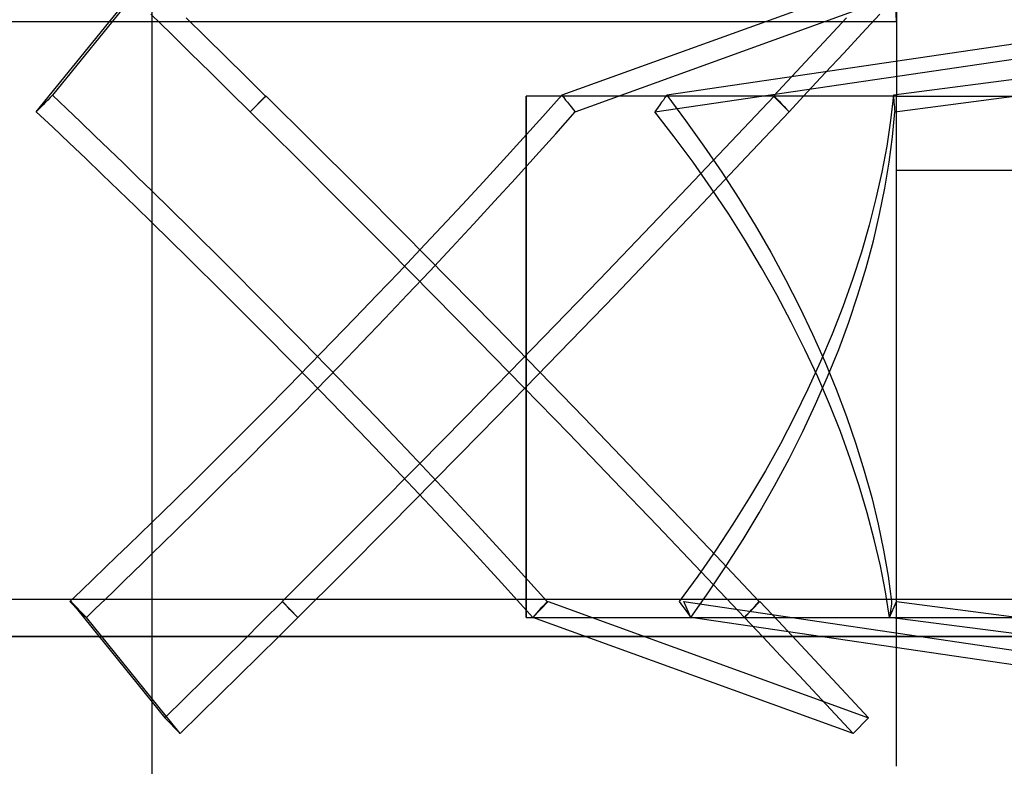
# Model space of a CAD drawing. Header units: millimetres. Extents: x -76 to 76, y -16 to 42.
# Tile 22 of 41: x -4 to 10, y 25 to 35. Entities that reach past the tile are written whole.
import ezdxf

# ---------------------------------------------------------------- set-up
doc = ezdxf.new("R2010")
doc.units = ezdxf.units.MM
doc.layers.add('MAIN-1', color=7, linetype='Continuous')
doc.layers.add('MAIN-2', color=7, linetype='Continuous')

msp = doc.modelspace()

# ---------------------------------------------------------------- linework, layer by layer
at = {"layer": 'MAIN-1'}
for p, q in [((8.077, 37.759), (8.077, 33.759)), ((3.102, 33.759), (3.102, 27)), ((8.077, 33.759), (3.102, 33.759)), ((8.077, 32.759), (8.077, 33.759)), ((9.677, 32.759), (8.077, 32.759)), ((73.5, 27), (-73.5, 27))]:
    msp.add_line(p, q, dxfattribs=at)
at = {"layer": 'MAIN-2'}
for p, q in [((-1.923, 36.759), (-1.923, 16.759)), ((-1.923, 36.759), (-1.923, 24.759)), ((-1.998, 35.328), (-3.261, 33.769)), ((7.886, 35.328), (3.582, 33.769)), ((15.583, 35.328), (4.991, 33.769)), ((19.982, 35.328), (8.036, 33.769)), ((-3.476, 33.547), (-2.205, 35.116)), ((3.762, 33.547), (8.093, 35.116)), ((4.832, 33.547), (15.491, 35.116)), ((8.054, 33.547), (20.074, 35.116)), ((-1.938, 34.856), (-1.671, 34.596)), ((-1.197, 34.547), (-1.464, 34.808)), ((7.163, 34.547), (7.405, 34.808)), ((7.853, 34.856), (7.612, 34.596)), ((-11.923, 34.759), (-1.923, 34.759)), ((-11.923, 34.759), (-1.923, 34.759)), ((-1.923, 34.759), (8.077, 34.759)), ((-1.923, 34.759), (8.077, 34.759)), ((-1.923, 34.759), (-1.923, 32.484)), ((-1.923, 34.759), (-1.923, 28.034)), ((-1.671, 34.596), (-1.404, 34.334)), ((-0.931, 34.285), (-1.197, 34.547)), ((6.919, 34.285), (7.163, 34.547)), ((7.612, 34.596), (7.369, 34.334)), ((-1.404, 34.334), (-1.137, 34.073)), ((-0.664, 34.022), (-0.931, 34.285)), ((6.674, 34.022), (6.919, 34.285)), ((7.369, 34.334), (7.126, 34.073)), ((-1.137, 34.073), (-0.871, 33.81)), ((-0.397, 33.759), (-0.664, 34.022)), ((6.427, 33.759), (6.674, 34.022)), ((7.126, 34.073), (6.88, 33.81)), ((-3.292, 33.737), (-3.323, 33.705)), ((-3.261, 33.769), (-3.292, 33.737)), ((-3.261, 33.769), (-3.071, 33.589)), ((-0.871, 33.81), (-0.604, 33.547)), ((-0.604, 33.547), (-0.397, 33.759)), ((-0.39, 33.759), (-0.425, 33.724)), ((0.226, 33.148), (-0.39, 33.759)), ((3.102, 26.759), (3.102, 33.759)), ((3.582, 33.769), (3.327, 33.483)), ((3.582, 33.769), (3.608, 33.737)), ((3.608, 33.737), (3.634, 33.705)), ((4.968, 33.737), (4.946, 33.705)), ((4.991, 33.769), (4.968, 33.737)), ((4.991, 33.769), (5.245, 33.431)), ((5.858, 33.148), (6.435, 33.759)), ((6.634, 33.547), (6.427, 33.759)), ((6.435, 33.759), (6.468, 33.724)), ((6.88, 33.81), (6.634, 33.547)), ((8.036, 33.769), (7.998, 33.431)), ((8.036, 33.769), (8.039, 33.737)), ((8.039, 33.737), (8.042, 33.705)), ((8.077, 33.759), (8.077, 33.759)), ((8.077, 33.759), (11.119, 33.759)), ((-3.415, 33.61), (-3.445, 33.579)), ((-3.384, 33.642), (-3.415, 33.61)), ((-3.353, 33.674), (-3.384, 33.642)), ((-3.323, 33.705), (-3.353, 33.674)), ((-0.532, 33.618), (-0.568, 33.582)), ((-0.497, 33.653), (-0.532, 33.618)), ((-0.461, 33.688), (-0.497, 33.653)), ((-0.425, 33.724), (-0.461, 33.688)), ((3.634, 33.705), (3.66, 33.674)), ((3.66, 33.674), (3.685, 33.642)), ((3.685, 33.642), (3.711, 33.61)), ((3.711, 33.61), (3.737, 33.579)), ((4.878, 33.61), (4.855, 33.579)), ((4.901, 33.642), (4.878, 33.61)), ((4.923, 33.674), (4.901, 33.642)), ((4.946, 33.705), (4.923, 33.674)), ((6.468, 33.724), (6.501, 33.688)), ((6.501, 33.688), (6.535, 33.653)), ((6.535, 33.653), (6.568, 33.618)), ((6.568, 33.618), (6.601, 33.582)), ((8.042, 33.705), (8.044, 33.674)), ((8.044, 33.674), (8.047, 33.642)), ((8.047, 33.642), (8.049, 33.61)), ((8.049, 33.61), (8.051, 33.579)), ((-3.445, 33.579), (-3.476, 33.547)), ((-3.256, 33.339), (-3.476, 33.547)), ((-3.071, 33.589), (-2.88, 33.407)), ((-0.568, 33.582), (-0.604, 33.547)), ((-0.604, 33.547), (0.012, 32.936)), ((3.327, 33.483), (3.065, 33.194)), ((3.501, 33.253), (3.762, 33.547)), ((3.737, 33.579), (3.762, 33.547)), ((4.855, 33.579), (4.832, 33.547)), ((5.092, 33.212), (4.832, 33.547)), ((6.634, 33.547), (6.06, 32.936)), ((6.601, 33.582), (6.634, 33.547)), ((8.023, 33.212), (8.054, 33.547)), ((8.051, 33.579), (8.054, 33.547)), ((-3.035, 33.13), (-3.256, 33.339)), ((-2.88, 33.407), (-2.689, 33.225)), ((5.245, 33.431), (5.492, 33.086)), ((7.998, 33.431), (7.946, 33.086)), ((-2.689, 33.225), (-2.498, 33.041)), ((3.233, 32.955), (3.501, 33.253)), ((5.345, 32.87), (5.092, 33.212)), ((7.979, 32.87), (8.023, 33.212)), ((-2.813, 32.919), (-3.035, 33.13)), ((0.841, 32.533), (0.226, 33.148)), ((3.065, 33.194), (2.798, 32.901)), ((5.275, 32.533), (5.858, 33.148)), ((5.492, 33.086), (5.731, 32.737)), ((7.946, 33.086), (7.881, 32.737)), ((-2.498, 33.041), (-2.306, 32.856)), ((0.012, 32.936), (0.628, 32.322)), ((2.959, 32.653), (3.233, 32.955)), ((6.06, 32.936), (5.478, 32.322)), ((-2.591, 32.706), (-2.813, 32.919)), ((-2.306, 32.856), (-2.115, 32.671)), ((2.798, 32.901), (2.526, 32.604)), ((5.589, 32.523), (5.345, 32.87)), ((7.921, 32.523), (7.979, 32.87)), ((-2.368, 32.492), (-2.591, 32.706)), ((-2.115, 32.671), (-1.923, 32.484)), ((5.731, 32.737), (5.96, 32.382)), ((7.881, 32.737), (7.802, 32.382)), ((8.077, 32.759), (8.077, 32.759)), ((8.077, 24.759), (8.077, 32.759)), ((2.526, 32.604), (2.249, 32.304)), ((2.68, 32.347), (2.959, 32.653)), ((-2.146, 32.276), (-2.368, 32.492)), ((-1.923, 32.484), (-1.42, 31.991)), ((1.455, 31.916), (0.841, 32.533)), ((4.685, 31.916), (5.275, 32.533)), ((5.824, 32.171), (5.589, 32.523)), ((7.851, 32.171), (7.921, 32.523)), ((-1.923, 32.06), (-2.146, 32.276)), ((0.628, 32.322), (1.242, 31.706)), ((2.249, 32.304), (1.967, 32.002)), ((2.394, 32.037), (2.68, 32.347)), ((5.478, 32.322), (4.89, 31.706)), ((5.96, 32.382), (6.18, 32.023)), ((7.802, 32.382), (7.711, 32.023)), ((6.05, 31.814), (5.824, 32.171)), ((7.767, 31.814), (7.851, 32.171)), ((-1.439, 31.586), (-1.923, 32.06)), ((-1.923, 32.06), (-1.923, 24.759)), ((2.104, 31.724), (2.394, 32.037)), ((6.18, 32.023), (6.389, 31.661)), ((7.711, 32.023), (7.606, 31.661)), ((-1.42, 31.991), (-0.915, 31.49)), ((2.067, 31.297), (1.455, 31.916)), ((1.967, 32.002), (1.681, 31.697)), ((4.09, 31.297), (4.685, 31.916)), ((6.265, 31.454), (6.05, 31.814)), ((7.67, 31.454), (7.767, 31.814)), ((1.242, 31.706), (1.855, 31.087)), ((1.681, 31.697), (1.392, 31.391)), ((1.809, 31.409), (2.104, 31.724)), ((4.89, 31.706), (4.297, 31.087)), ((6.389, 31.661), (6.588, 31.296)), ((7.606, 31.661), (7.488, 31.296)), ((-0.954, 31.105), (-1.439, 31.586)), ((-0.915, 31.49), (-0.41, 30.983)), ((1.392, 31.391), (1.099, 31.084)), ((1.51, 31.092), (1.809, 31.409)), ((6.471, 31.09), (6.265, 31.454)), ((7.56, 31.09), (7.67, 31.454)), ((2.676, 30.677), (2.067, 31.297)), ((3.49, 30.677), (4.09, 31.297)), ((6.588, 31.296), (6.775, 30.93)), ((7.488, 31.296), (7.357, 30.93)), ((-0.469, 30.619), (-0.954, 31.105)), ((1.099, 31.084), (0.803, 30.775)), ((1.207, 30.773), (1.51, 31.092)), ((1.855, 31.087), (2.465, 30.467)), ((4.297, 31.087), (3.698, 30.467)), ((6.665, 30.724), (6.471, 31.09)), ((7.437, 30.724), (7.56, 31.09)), ((-0.41, 30.983), (0.093, 30.473)), ((6.775, 30.93), (6.951, 30.561)), ((7.357, 30.93), (7.214, 30.561)), ((0.803, 30.775), (0.504, 30.467)), ((0.901, 30.454), (1.207, 30.773)), ((6.848, 30.357), (6.665, 30.724)), ((7.301, 30.357), (7.437, 30.724)), ((0.013, 30.13), (-0.469, 30.619)), ((3.281, 30.056), (2.676, 30.677)), ((2.886, 30.056), (3.49, 30.677)), ((6.951, 30.561), (7.115, 30.193)), ((7.214, 30.561), (7.058, 30.193)), ((0.093, 30.473), (0.591, 29.962)), ((0.504, 30.467), (0.203, 30.158)), ((0.592, 30.133), (0.901, 30.454)), ((2.465, 30.467), (3.072, 29.846)), ((3.698, 30.467), (3.095, 29.846)), ((7.019, 29.989), (6.848, 30.357)), ((7.152, 29.989), (7.301, 30.357)), ((0.203, 30.158), (-0.099, 29.85)), ((7.058, 30.193), (6.889, 29.824)), ((7.115, 30.193), (7.267, 29.824)), ((0.492, 29.639), (0.013, 30.13)), ((0.281, 29.813), (0.592, 30.133)), ((2.278, 29.436), (2.886, 30.056)), ((3.883, 29.436), (3.281, 30.056)), ((0.591, 29.962), (1.083, 29.451)), ((6.992, 29.621), (7.152, 29.989)), ((7.177, 29.621), (7.019, 29.989)), ((-0.099, 29.85), (-0.402, 29.542)), ((-0.032, 29.493), (0.281, 29.813)), ((3.095, 29.846), (2.488, 29.226)), ((3.072, 29.846), (3.676, 29.226)), ((6.889, 29.824), (6.709, 29.457)), ((7.267, 29.824), (7.406, 29.457)), ((0.966, 29.149), (0.492, 29.639)), ((-0.402, 29.542), (-0.707, 29.236)), ((-0.347, 29.174), (-0.032, 29.493)), ((6.819, 29.253), (6.992, 29.621)), ((7.324, 29.253), (7.177, 29.621)), ((1.083, 29.451), (1.567, 28.942)), ((1.667, 28.816), (2.278, 29.436)), ((4.48, 28.816), (3.883, 29.436)), ((6.709, 29.457), (6.518, 29.091)), ((7.406, 29.457), (7.532, 29.091)), ((-0.707, 29.236), (-1.011, 28.932)), ((6.635, 28.887), (6.819, 29.253)), ((7.457, 28.887), (7.324, 29.253)), ((-0.662, 28.857), (-0.347, 29.174)), ((1.432, 28.66), (0.966, 29.149)), ((2.488, 29.226), (1.878, 28.606)), ((3.676, 29.226), (4.274, 28.606)), ((6.518, 29.091), (6.316, 28.727)), ((7.532, 29.091), (7.645, 28.727)), ((-1.011, 28.932), (-1.316, 28.63)), ((-0.978, 28.541), (-0.662, 28.857)), ((1.567, 28.942), (2.04, 28.438)), ((6.44, 28.523), (6.635, 28.887)), ((7.578, 28.523), (7.457, 28.887)), ((1.054, 28.199), (1.667, 28.816)), ((5.071, 28.199), (4.48, 28.816)), ((6.316, 28.727), (6.103, 28.367)), ((7.645, 28.727), (7.745, 28.367)), ((-1.316, 28.63), (-1.62, 28.33)), ((1.878, 28.606), (1.266, 27.988)), ((1.89, 28.175), (1.432, 28.66)), ((4.274, 28.606), (4.867, 27.988)), ((-1.294, 28.228), (-0.978, 28.541)), ((2.04, 28.438), (2.502, 27.94)), ((6.234, 28.162), (6.44, 28.523)), ((7.686, 28.162), (7.578, 28.523)), ((-1.62, 28.33), (-1.923, 28.034)), ((6.103, 28.367), (5.88, 28.011)), ((7.745, 28.367), (7.831, 28.011)), ((-1.609, 27.917), (-1.294, 28.228)), ((0.44, 27.583), (1.054, 28.199)), ((2.336, 27.695), (1.89, 28.175)), ((5.657, 27.583), (5.071, 28.199)), ((6.018, 27.804), (6.234, 28.162)), ((7.78, 27.804), (7.686, 28.162)), ((-1.923, 28.034), (-2.081, 27.88)), ((-1.923, 27.61), (-1.609, 27.917)), ((1.266, 27.988), (0.653, 27.372)), ((2.502, 27.94), (2.95, 27.451)), ((4.867, 27.988), (5.455, 27.372)), ((5.88, 28.011), (5.649, 27.659)), ((7.831, 28.011), (7.905, 27.659)), ((-2.081, 27.88), (-2.239, 27.727)), ((5.792, 27.451), (6.018, 27.804)), ((7.861, 27.451), (7.78, 27.804)), ((-2.239, 27.727), (-2.397, 27.574)), ((2.771, 27.223), (2.336, 27.695)), ((5.649, 27.659), (5.408, 27.312)), ((7.905, 27.659), (7.965, 27.312)), ((-2.397, 27.574), (-2.555, 27.422)), ((-2.049, 27.487), (-1.923, 27.61)), ((-1.923, 27.61), (-1.923, 24.759)), ((-0.175, 26.971), (0.44, 27.583)), ((6.235, 26.971), (5.657, 27.583)), ((-2.555, 27.422), (-2.712, 27.271)), ((-2.175, 27.365), (-2.049, 27.487)), ((2.95, 27.451), (3.384, 26.971)), ((5.558, 27.102), (5.792, 27.451)), ((7.929, 27.102), (7.861, 27.451)), ((-2.712, 27.271), (-2.87, 27.121)), ((-2.301, 27.243), (-2.175, 27.365)), ((0.653, 27.372), (0.038, 26.759)), ((5.408, 27.312), (5.159, 26.971)), ((5.455, 27.372), (6.035, 26.759)), ((7.965, 27.312), (8.012, 26.971)), ((-2.87, 27.121), (-3.027, 26.971)), ((-2.553, 27), (-2.427, 27.121)), ((-2.427, 27.121), (-2.301, 27.243)), ((3.193, 26.759), (2.771, 27.223)), ((-2.679, 26.879), (-2.553, 27)), ((3.102, 27), (3.102, 26.759)), ((5.315, 26.759), (5.558, 27.102)), ((7.984, 26.759), (7.929, 27.102)), ((-3.027, 26.971), (-2.995, 26.941)), ((-2.804, 26.759), (-3.011, 26.971)), ((-3.011, 26.971), (-1.749, 25.412)), ((-2.995, 26.941), (-2.963, 26.911)), ((-2.963, 26.911), (-2.932, 26.881)), ((-2.932, 26.881), (-2.9, 26.85)), ((-2.9, 26.85), (-2.868, 26.82)), ((-2.804, 26.759), (-2.679, 26.879)), ((-0.432, 26.71), (-0.169, 26.971)), ((-0.14, 26.936), (-0.175, 26.971)), ((0.038, 26.759), (-0.169, 26.971)), ((-0.104, 26.901), (-0.14, 26.936)), ((-0.069, 26.865), (-0.104, 26.901)), ((-0.033, 26.83), (-0.069, 26.865)), ((3.193, 26.759), (3.4, 26.971)), ((3.275, 26.85), (3.248, 26.82)), ((3.302, 26.881), (3.275, 26.85)), ((3.33, 26.911), (3.302, 26.881)), ((3.357, 26.941), (3.33, 26.911)), ((3.384, 26.971), (3.357, 26.941)), ((3.4, 26.971), (7.701, 25.412)), ((5.159, 26.971), (5.182, 26.941)), ((5.182, 26.941), (5.204, 26.911)), ((5.204, 26.911), (5.227, 26.881)), ((5.315, 26.759), (5.223, 26.971)), ((5.223, 26.971), (15.811, 25.412)), ((5.227, 26.881), (5.249, 26.85)), ((5.249, 26.85), (5.271, 26.82)), ((6.035, 26.759), (6.242, 26.971)), ((6.102, 26.83), (6.135, 26.865)), ((6.135, 26.865), (6.169, 26.901)), ((6.169, 26.901), (6.202, 26.936)), ((6.202, 26.936), (6.235, 26.971)), ((6.488, 26.71), (6.242, 26.971)), ((7.984, 26.759), (8.076, 26.971)), ((7.997, 26.85), (7.993, 26.82)), ((8.001, 26.881), (7.997, 26.85)), ((8.005, 26.911), (8.001, 26.881)), ((8.009, 26.941), (8.005, 26.911)), ((8.012, 26.971), (8.009, 26.941)), ((8.076, 26.971), (20.017, 25.412)), ((-2.868, 26.82), (-2.836, 26.789)), ((-2.836, 26.789), (-2.804, 26.759)), ((-1.542, 25.2), (-2.804, 26.759)), ((0.038, 26.759), (-0.225, 26.498)), ((0.002, 26.794), (-0.033, 26.83)), ((0.038, 26.759), (0.002, 26.794)), ((3.102, 26.759), (18.077, 26.759)), ((3.22, 26.789), (3.193, 26.759)), ((7.495, 25.2), (3.193, 26.759)), ((3.248, 26.82), (3.22, 26.789)), ((5.271, 26.82), (5.293, 26.789)), ((5.293, 26.789), (5.315, 26.759)), ((15.903, 25.2), (5.315, 26.759)), ((6.035, 26.759), (6.069, 26.794)), ((6.035, 26.759), (6.281, 26.498)), ((6.069, 26.794), (6.102, 26.83)), ((7.989, 26.789), (7.984, 26.759)), ((19.925, 25.2), (7.984, 26.759)), ((7.993, 26.82), (7.989, 26.789)), ((-0.695, 26.45), (-0.432, 26.71)), ((6.733, 26.45), (6.488, 26.71)), ((-74.823, 26.5), (74.823, 26.5)), ((74.823, 26.5), (-74.823, 26.5)), ((-74.823, 26.5), (74.823, 26.5)), ((74.823, 26.5), (-74.823, 26.5)), ((-74.823, 26.5), (74.823, 26.5)), ((74.823, 26.5), (-74.823, 26.5)), ((-74.823, 26.5), (74.823, 26.5)), ((74.823, 26.5), (-74.823, 26.5)), ((-74.823, 26.5), (74.823, 26.5)), ((74.823, 26.5), (-74.823, 26.5)), ((-74.823, 26.5), (74.823, 26.5)), ((74.823, 26.5), (-74.823, 26.5)), ((-74.823, 26.5), (74.823, 26.5)), ((74.823, 26.5), (-74.823, 26.5)), ((-74.823, 26.5), (74.823, 26.5)), ((74.823, 26.5), (-74.823, 26.5)), ((-74.823, 26.5), (74.823, 26.5)), ((74.823, 26.5), (-74.823, 26.5)), ((-74.823, 26.5), (74.823, 26.5)), ((74.823, 26.5), (-74.823, 26.5)), ((-74.823, 26.5), (74.823, 26.5)), ((74.823, 26.5), (-74.823, 26.5)), ((-74.823, 26.5), (74.823, 26.5)), ((74.823, 26.5), (-74.823, 26.5)), ((-74.823, 26.5), (74.823, 26.5)), ((74.823, 26.5), (-74.823, 26.5)), ((74.823, 26.5), (-74.823, 26.5)), ((-74.823, 26.5), (74.823, 26.5)), ((-0.225, 26.498), (-0.488, 26.237)), ((6.281, 26.498), (6.526, 26.237)), ((-0.958, 26.189), (-0.695, 26.45)), ((6.977, 26.189), (6.733, 26.45)), ((-1.222, 25.93), (-0.958, 26.189)), ((-0.488, 26.237), (-0.751, 25.977)), ((6.526, 26.237), (6.77, 25.977)), ((7.22, 25.93), (6.977, 26.189)), ((-1.485, 25.671), (-1.222, 25.93)), ((-0.751, 25.977), (-1.015, 25.718)), ((6.77, 25.977), (7.013, 25.718)), ((7.461, 25.671), (7.22, 25.93)), ((-1.749, 25.412), (-1.485, 25.671)), ((-1.015, 25.718), (-1.278, 25.459)), ((7.013, 25.718), (7.255, 25.459)), ((7.701, 25.412), (7.461, 25.671)), ((-1.542, 25.2), (-1.749, 25.412)), ((-1.278, 25.459), (-1.542, 25.2)), ((7.255, 25.459), (7.495, 25.2)), ((7.495, 25.2), (7.701, 25.412))]:
    msp.add_line(p, q, dxfattribs=at)
msp.add_arc((6.077, 34.759), 2, 0, 90, dxfattribs=at)

doc.saveas('drawing.dxf')
